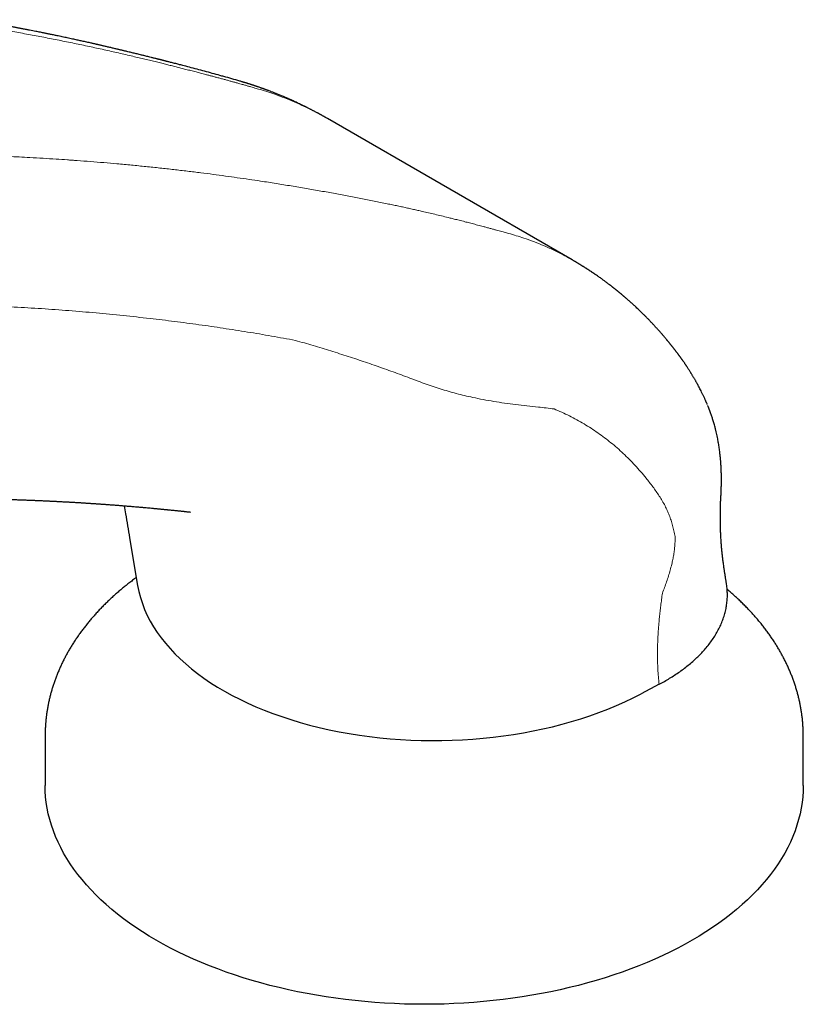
# Model space of a CAD drawing. Header units: millimetres. Extents: x 8 to 802, y 12 to 450.
# Tile 19 of 28: x 756 to 802, y 32 to 89. Entities that reach past the tile are written whole.
import ezdxf

# ---------------------------------------------------------------- set-up
doc = ezdxf.new("R2010")
doc.units = ezdxf.units.MM

msp = doc.modelspace()

# ---------------------------------------------------------------- linework, layer by layer
at = {"color": 7, "linetype": 'Continuous', "lineweight": 30}
for p, q in [((774.35, 83.317), (774.344, 83.321)), ((788.548, 75.123), (774.351, 83.319)), ((788.548, 75.123), (788.552, 75.121)), ((762.865, 58.997), (763.328, 56.232)), ((793.593, 50.498), (792.547, 49.944)), ((757.959, 47.487), (757.959, 44.629)), ((801.959, 44.629), (801.959, 47.487))]:
    msp.add_line(p, q, dxfattribs=at)
at = {"color": 7, "linetype": 'Continuous', "lineweight": 30, "flags": 128}
for points in [[(795.515, 35.649), (795.103, 35.417), (794.68, 35.191), (794.247, 34.972), (793.804, 34.759), (793.352, 34.553), (792.89, 34.355), (792.42, 34.163), (791.941, 33.978), (791.454, 33.801), (790.959, 33.631), (790.456, 33.468), (789.947, 33.313), (789.43, 33.166), (788.907, 33.027), (788.378, 32.896), (787.843, 32.773), (787.303, 32.657), (786.757, 32.551), (786.207, 32.452), (785.653, 32.362), (785.095, 32.28), (784.533, 32.207), (783.968, 32.142), (783.4, 32.085), (782.83, 32.038), (782.259, 31.999), (781.685, 31.968), (781.11, 31.946), (780.535, 31.933), (779.959, 31.929), (779.383, 31.933), (778.807, 31.946), (778.233, 31.968), (777.659, 31.999), (777.087, 32.038), (776.517, 32.085), (775.95, 32.142), (775.385, 32.207), (774.823, 32.28), (774.265, 32.362), (773.711, 32.452), (773.161, 32.551), (772.615, 32.657), (772.075, 32.773), (771.54, 32.896), (771.011, 33.027), (770.488, 33.166), (769.971, 33.313), (769.461, 33.468), (768.959, 33.631), (768.464, 33.801), (767.977, 33.978), (767.498, 34.163), (767.028, 34.355), (766.566, 34.553), (766.114, 34.759), (765.671, 34.972), (765.238, 35.191), (764.815, 35.417), (764.403, 35.649), (764.001, 35.887), (763.61, 36.131), (763.23, 36.381), (762.862, 36.637), (762.505, 36.898), (762.161, 37.164), (761.828, 37.436), (761.508, 37.712), (761.201, 37.993), (760.906, 38.279), (760.625, 38.569), (760.357, 38.864), (760.102, 39.162), (759.861, 39.464), (759.634, 39.769), (759.42, 40.078), (759.221, 40.39), (759.036, 40.705), (758.865, 41.022), (758.709, 41.342), (758.567, 41.665), (758.44, 41.989), (758.327, 42.315), (758.23, 42.643), (758.147, 42.972), (758.079, 43.302), (758.027, 43.633), (757.989, 43.965), (757.966, 44.297), (757.959, 44.629)], [(801.959, 44.629), (801.951, 44.297), (801.929, 43.965), (801.891, 43.633), (801.838, 43.302), (801.771, 42.972), (801.688, 42.643), (801.59, 42.315), (801.478, 41.989), (801.351, 41.665), (801.209, 41.342), (801.053, 41.022), (800.882, 40.705), (800.697, 40.39), (800.498, 40.078), (800.284, 39.769), (800.057, 39.464), (799.816, 39.162), (799.561, 38.864), (799.293, 38.569), (799.011, 38.279), (798.717, 37.993), (798.41, 37.712), (798.09, 37.436), (797.757, 37.164), (797.413, 36.898), (797.056, 36.637), (796.688, 36.381), (796.308, 36.131), (795.917, 35.887), (795.515, 35.649)]]:
    msp.add_lwpolyline(points, dxfattribs=at)
at = {"color": 7, "linetype": 'Continuous', "lineweight": 30}
msp.add_ellipse((780.793, 57.359), major_axis=(17.545, 0.232), ratio=0.577152, start_param=3.230163, end_param=5.438852, dxfattribs=at)
for points, knots in [([(761.816, 87.425), (761.785, 87.433), (761.716, 87.449), (761.613, 87.473), (761.509, 87.497), (761.414, 87.519), (761.327, 87.539), (761.247, 87.558), (761.173, 87.575), (761.106, 87.59), (761.046, 87.604), (760.995, 87.616), (760.948, 87.627), (760.9, 87.637), (760.846, 87.65), (760.783, 87.664), (760.713, 87.68), (760.62, 87.701), (760.507, 87.726), (760.374, 87.756), (760.241, 87.786), (760.111, 87.814), (759.989, 87.841), (759.871, 87.867), (759.752, 87.893), (759.618, 87.922), (759.472, 87.954), (759.32, 87.986), (759.175, 88.017), (759.031, 88.048), (758.88, 88.08), (758.739, 88.109), (758.61, 88.136), (758.499, 88.159), (758.388, 88.182), (758.281, 88.204), (758.181, 88.225), (758.092, 88.243), (758.004, 88.261), (757.909, 88.28), (757.801, 88.302), (757.68, 88.326), (757.551, 88.352), (757.403, 88.381), (757.239, 88.413), (757.06, 88.449), (756.901, 88.479), (756.767, 88.505), (756.662, 88.525), (756.568, 88.543), (756.482, 88.56), (756.4, 88.575), (756.316, 88.591), (756.225, 88.608), (756.119, 88.628), (755.998, 88.651), (755.863, 88.676), (755.723, 88.702), (755.576, 88.729), (755.423, 88.757), (755.262, 88.786), (755.132, 88.809), (755.036, 88.826), (754.979, 88.836), (754.932, 88.845), (754.895, 88.851), (754.867, 88.856), (754.846, 88.86), (754.823, 88.864), (754.791, 88.869), (754.749, 88.877), (754.694, 88.886), (754.628, 88.898), (754.551, 88.912), (754.462, 88.927), (754.362, 88.944), (754.25, 88.964), (754.127, 88.985), (753.992, 89.008), (753.845, 89.032), (753.744, 89.049), (753.691, 89.058)], [0, 0, 0, 0, 0.011441, 0.025463, 0.0382, 0.049737, 0.06048, 0.070307, 0.079417, 0.087778, 0.095128, 0.101528, 0.106853, 0.112494, 0.11916, 0.126851, 0.135566, 0.145222, 0.160993, 0.177393, 0.194341, 0.210376, 0.225193, 0.239669, 0.254017, 0.268852, 0.289235, 0.307985, 0.325247, 0.342597, 0.3611, 0.381183, 0.395029, 0.408789, 0.422463, 0.435874, 0.448115, 0.459058, 0.468821, 0.480665, 0.49405, 0.508978, 0.525271, 0.541857, 0.563749, 0.585835, 0.608093, 0.622212, 0.635075, 0.646683, 0.657035, 0.66665, 0.677007, 0.688196, 0.70012, 0.716158, 0.732772, 0.749973, 0.767977, 0.786862, 0.806631, 0.827102, 0.835114, 0.842041, 0.847881, 0.852636, 0.855658, 0.857985, 0.860441, 0.864296, 0.869565, 0.876247, 0.884342, 0.893851, 0.904773, 0.917109, 0.930859, 0.946023, 0.962601, 0.980593, 1, 1, 1, 1]), ([(765.539, 86.508), (765.497, 86.518), (765.417, 86.539), (765.301, 86.569), (765.196, 86.596), (765.102, 86.62), (765.022, 86.64), (764.955, 86.657), (764.901, 86.671), (764.855, 86.683), (764.816, 86.693), (764.784, 86.701), (764.759, 86.707), (764.738, 86.712), (764.717, 86.718), (764.692, 86.724), (764.663, 86.731), (764.628, 86.74), (764.587, 86.75), (764.541, 86.762), (764.485, 86.776), (764.416, 86.793), (764.339, 86.813), (764.259, 86.833), (764.182, 86.852), (764.088, 86.875), (763.981, 86.902), (763.863, 86.931), (763.752, 86.959), (763.648, 86.984), (763.541, 87.011), (763.428, 87.038), (763.308, 87.068), (763.19, 87.097), (763.073, 87.125), (762.954, 87.154), (762.829, 87.184), (762.718, 87.211), (762.626, 87.233), (762.557, 87.249), (762.488, 87.266), (762.421, 87.282), (762.354, 87.298), (762.283, 87.315), (762.205, 87.333), (762.117, 87.354), (762.018, 87.378), (761.916, 87.402), (761.847, 87.418), (761.815, 87.426)], [0, 0, 0, 0, 0.0342912, 0.0657206, 0.0942692, 0.1199194, 0.1426551, 0.1593647, 0.1740327, 0.1866524, 0.1972181, 0.2057248, 0.2121686, 0.2178097, 0.222899, 0.2294509, 0.2374678, 0.2469522, 0.2579075, 0.2703375, 0.2842464, 0.303838, 0.3255718, 0.3472016, 0.3681222, 0.3883303, 0.4226335, 0.4546353, 0.4843181, 0.5117351, 0.538456, 0.5707868, 0.6030539, 0.6349005, 0.6658541, 0.6966194, 0.7299553, 0.766102, 0.7849203, 0.803425, 0.8216145, 0.839487, 0.857041, 0.8754929, 0.8958139, 0.919036, 0.9451763, 0.9742538, 1, 1, 1, 1]), ([(769.26, 85.494), (768.948, 85.584), (768.601, 85.683), (767.957, 85.864), (767.33, 86.036), (766.6, 86.231), (766.122, 86.356), (765.896, 86.415), (765.735, 86.457), (765.616, 86.488), (765.539, 86.508)], [0, 0, 0, 0, 0.249698, 0.27787, 0.518002, 0.756194, 0.869273, 0.904126, 0.938247, 1, 1, 1, 1]), ([(770.471, 85.105), (770.443, 85.115), (770.393, 85.133), (770.324, 85.156), (770.269, 85.175), (770.225, 85.191), (770.188, 85.203), (770.152, 85.215), (770.113, 85.228), (770.069, 85.243), (770.025, 85.257), (769.984, 85.271), (769.949, 85.282), (769.917, 85.293), (769.878, 85.305), (769.831, 85.32), (769.779, 85.337), (769.728, 85.353), (769.682, 85.367), (769.641, 85.38), (769.603, 85.392), (769.564, 85.404), (769.521, 85.417), (769.471, 85.432), (769.41, 85.45), (769.339, 85.471), (769.288, 85.486), (769.26, 85.494)], [0, 0, 0, 0, 0.068671, 0.125525, 0.170568, 0.206194, 0.236193, 0.262622, 0.295363, 0.332091, 0.372067, 0.406183, 0.433871, 0.458045, 0.486761, 0.529976, 0.573988, 0.61686, 0.655457, 0.68726, 0.719518, 0.749178, 0.782954, 0.824353, 0.87433, 0.932881, 1, 1, 1, 1]), ([(774.351, 83.319), (774.326, 83.334), (774.28, 83.36), (774.22, 83.395), (774.172, 83.421), (774.13, 83.445), (774.086, 83.47), (774.038, 83.497), (773.994, 83.521), (773.959, 83.54), (773.935, 83.554), (773.909, 83.568), (773.876, 83.586), (773.839, 83.606), (773.804, 83.625), (773.773, 83.642), (773.73, 83.665), (773.675, 83.695), (773.608, 83.731), (773.545, 83.764), (773.486, 83.794), (773.428, 83.825), (773.367, 83.856), (773.278, 83.902), (773.159, 83.962), (773.018, 84.032), (772.876, 84.102), (772.737, 84.169), (772.598, 84.235), (772.493, 84.283), (772.422, 84.316), (772.385, 84.333), (772.35, 84.349), (772.313, 84.365), (772.274, 84.383), (772.236, 84.4), (772.197, 84.418), (772.156, 84.436), (772.113, 84.455), (772.075, 84.472), (772.041, 84.487), (772.008, 84.501), (771.974, 84.516), (771.936, 84.532), (771.899, 84.548), (771.85, 84.569), (771.779, 84.599), (771.686, 84.638), (771.584, 84.681), (771.489, 84.72), (771.402, 84.755), (771.326, 84.785), (771.252, 84.814), (771.172, 84.845), (771.091, 84.877), (771.008, 84.909), (770.94, 84.934), (770.888, 84.954), (770.856, 84.966), (770.825, 84.977), (770.788, 84.991), (770.749, 85.005), (770.714, 85.018), (770.69, 85.027), (770.673, 85.033), (770.653, 85.04), (770.624, 85.051), (770.584, 85.065), (770.531, 85.084), (770.491, 85.098), (770.469, 85.106)], [0, 0, 0, 0, 0.019043, 0.035285, 0.048863, 0.059969, 0.070067, 0.083271, 0.097963, 0.105447, 0.110783, 0.117402, 0.126414, 0.136989, 0.146437, 0.154552, 0.161948, 0.180167, 0.198566, 0.215079, 0.229713, 0.244931, 0.260674, 0.27799, 0.315326, 0.353685, 0.388343, 0.426163, 0.461725, 0.496286, 0.507372, 0.516515, 0.524472, 0.534245, 0.544898, 0.554507, 0.563708, 0.575213, 0.586044, 0.596293, 0.604624, 0.61218, 0.621026, 0.631202, 0.641293, 0.649023, 0.668229, 0.695838, 0.719743, 0.746013, 0.768053, 0.785452, 0.8033, 0.823971, 0.8457, 0.864157, 0.887117, 0.89611, 0.90356, 0.910867, 0.919921, 0.930716, 0.940561, 0.945574, 0.949284, 0.9533, 0.960353, 0.970487, 0.983703, 1, 1, 1, 1]), ([(795.037, 69.176), (795.025, 69.193), (795.004, 69.223), (794.976, 69.264), (794.951, 69.3), (794.927, 69.334), (794.902, 69.369), (794.877, 69.403), (794.856, 69.432), (794.839, 69.457), (794.823, 69.479), (794.806, 69.502), (794.786, 69.53), (794.763, 69.561), (794.738, 69.595), (794.712, 69.63), (794.683, 69.669), (794.654, 69.709), (794.628, 69.743), (794.607, 69.77), (794.587, 69.797), (794.563, 69.829), (794.536, 69.864), (794.507, 69.901), (794.482, 69.933), (794.462, 69.96), (794.443, 69.984), (794.422, 70.01), (794.4, 70.038), (794.38, 70.063), (794.364, 70.083), (794.35, 70.101), (794.335, 70.12), (794.314, 70.147), (794.287, 70.18), (794.256, 70.22), (794.225, 70.257), (794.196, 70.293), (794.168, 70.328), (794.138, 70.364), (794.109, 70.399), (794.085, 70.428), (794.066, 70.452), (794.045, 70.476), (794.017, 70.51), (793.984, 70.549), (793.951, 70.589), (793.918, 70.627), (793.884, 70.668), (793.847, 70.711), (793.812, 70.751), (793.78, 70.788), (793.746, 70.827), (793.709, 70.869), (793.667, 70.917), (793.62, 70.97), (793.573, 71.024), (793.523, 71.079), (793.475, 71.132), (793.43, 71.182), (793.381, 71.235), (793.332, 71.289), (793.278, 71.347), (793.225, 71.404), (793.172, 71.46), (793.122, 71.513), (793.075, 71.562), (793.029, 71.61), (792.976, 71.665), (792.919, 71.723), (792.86, 71.783), (792.802, 71.842), (792.746, 71.898), (792.681, 71.963), (792.607, 72.036), (792.524, 72.117), (792.439, 72.199), (792.35, 72.284), (792.261, 72.368), (792.176, 72.447), (792.111, 72.506), (792.061, 72.552), (792.02, 72.589), (791.975, 72.63), (791.931, 72.67), (791.889, 72.707), (791.847, 72.744), (791.798, 72.788), (791.744, 72.835), (791.686, 72.886), (791.629, 72.935), (791.584, 72.974), (791.548, 73.004), (791.517, 73.031), (791.484, 73.059), (791.452, 73.086), (791.419, 73.114), (791.382, 73.144), (791.348, 73.172), (791.322, 73.194), (791.302, 73.21), (791.281, 73.228), (791.254, 73.251), (791.224, 73.275), (791.194, 73.299), (791.167, 73.321), (791.14, 73.343), (791.109, 73.368), (791.078, 73.393), (791.05, 73.416), (791.024, 73.436), (790.996, 73.459), (790.965, 73.483), (790.935, 73.507), (790.901, 73.533), (790.863, 73.563), (790.821, 73.596), (790.782, 73.626), (790.745, 73.654), (790.706, 73.684), (790.661, 73.718), (790.613, 73.755), (790.564, 73.792), (790.514, 73.829), (790.466, 73.865), (790.411, 73.906), (790.343, 73.956), (790.264, 74.013), (790.176, 74.076), (790.092, 74.135), (790.004, 74.198), (789.936, 74.245), (789.885, 74.28), (789.857, 74.299), (789.831, 74.317), (789.805, 74.334), (789.775, 74.355), (789.742, 74.377), (789.709, 74.399), (789.676, 74.422), (789.639, 74.447), (789.599, 74.473), (789.563, 74.497), (789.534, 74.515), (789.509, 74.532), (789.481, 74.55), (789.45, 74.571), (789.42, 74.59), (789.396, 74.606), (789.366, 74.625), (789.326, 74.65), (789.281, 74.679), (789.237, 74.707), (789.196, 74.733), (789.154, 74.759), (789.113, 74.785), (789.071, 74.811), (789.029, 74.837), (788.99, 74.861), (788.954, 74.883), (788.914, 74.907), (788.869, 74.934), (788.828, 74.959), (788.796, 74.978), (788.774, 74.991), (788.753, 75.004), (788.729, 75.018), (788.699, 75.035), (788.659, 75.059), (788.608, 75.089), (788.569, 75.111), (788.548, 75.123)], [0, 0, 0, 0, 0.006506, 0.011397, 0.015145, 0.019311, 0.024258, 0.028952, 0.032805, 0.035665, 0.038418, 0.041155, 0.044626, 0.049064, 0.053463, 0.057767, 0.062741, 0.068935, 0.073258, 0.076339, 0.079775, 0.08376, 0.089118, 0.094086, 0.098795, 0.102128, 0.10495, 0.10861, 0.112971, 0.116474, 0.119089, 0.12127, 0.123916, 0.127051, 0.132346, 0.13796, 0.143629, 0.148435, 0.153085, 0.15875, 0.164077, 0.168247, 0.171099, 0.174389, 0.179033, 0.185887, 0.1915, 0.196569, 0.202959, 0.209458, 0.215684, 0.22114, 0.22604, 0.233118, 0.240044, 0.24773, 0.257087, 0.264362, 0.272869, 0.281265, 0.287368, 0.29729, 0.305861, 0.314434, 0.323772, 0.332045, 0.338963, 0.34694, 0.354687, 0.365044, 0.374475, 0.383178, 0.393337, 0.401344, 0.414632, 0.428568, 0.440816, 0.455179, 0.470167, 0.482771, 0.494838, 0.500143, 0.505765, 0.513878, 0.52105, 0.525892, 0.53306, 0.540233, 0.548194, 0.557804, 0.566653, 0.573985, 0.577874, 0.582852, 0.588085, 0.592519, 0.597287, 0.603024, 0.608846, 0.612231, 0.614659, 0.617702, 0.621826, 0.62667, 0.631016, 0.634764, 0.638624, 0.643274, 0.64836, 0.652341, 0.655551, 0.659629, 0.66458, 0.668882, 0.673108, 0.679062, 0.6857, 0.691275, 0.69607, 0.701638, 0.708044, 0.715461, 0.722331, 0.729385, 0.736645, 0.743148, 0.752903, 0.765742, 0.776686, 0.789928, 0.801082, 0.813949, 0.818364, 0.822331, 0.825788, 0.829005, 0.833236, 0.838274, 0.842679, 0.846991, 0.852104, 0.858089, 0.863321, 0.867061, 0.869849, 0.873847, 0.878539, 0.882598, 0.885956, 0.888641, 0.895, 0.902056, 0.90722, 0.912939, 0.918918, 0.924028, 0.929593, 0.936141, 0.940907, 0.945449, 0.950815, 0.956932, 0.96369, 0.967182, 0.969949, 0.972517, 0.975702, 0.979579, 0.984828, 0.991635, 1, 1, 1, 1]), ([(796.386, 66.737), (796.376, 66.759), (796.359, 66.799), (796.336, 66.852), (796.318, 66.894), (796.302, 66.93), (796.287, 66.964), (796.264, 67.013), (796.235, 67.079), (796.199, 67.156), (796.164, 67.229), (796.131, 67.299), (796.095, 67.374), (796.048, 67.468), (795.994, 67.574), (795.937, 67.685), (795.883, 67.788), (795.83, 67.887), (795.783, 67.972), (795.745, 68.041), (795.712, 68.099), (795.677, 68.161), (795.637, 68.23), (795.595, 68.302), (795.555, 68.369), (795.519, 68.429), (795.488, 68.481), (795.457, 68.531), (795.425, 68.582), (795.391, 68.638), (795.352, 68.7), (795.309, 68.767), (795.262, 68.839), (795.224, 68.898), (795.194, 68.943), (795.175, 68.971), (795.158, 68.998), (795.141, 69.022), (795.124, 69.048), (795.102, 69.081), (795.072, 69.125), (795.049, 69.158), (795.036, 69.177)], [0, 0, 0, 0, 0.024932, 0.045202, 0.060869, 0.074555, 0.087665, 0.100328, 0.131818, 0.164037, 0.191088, 0.217384, 0.24601, 0.279289, 0.328927, 0.372929, 0.412081, 0.452564, 0.492854, 0.515251, 0.537769, 0.563319, 0.59238, 0.623253, 0.652649, 0.676911, 0.697864, 0.718741, 0.740455, 0.763067, 0.789998, 0.818966, 0.850468, 0.883457, 0.896405, 0.909066, 0.920692, 0.931236, 0.941188, 0.955352, 0.974953, 1, 1, 1, 1]), ([(797.154, 61.004), (797.156, 61.04), (797.161, 61.105), (797.167, 61.192), (797.171, 61.261), (797.175, 61.315), (797.177, 61.356), (797.179, 61.391), (797.181, 61.427), (797.183, 61.471), (797.186, 61.518), (797.188, 61.566), (797.19, 61.616), (797.193, 61.676), (797.195, 61.741), (797.198, 61.805), (797.199, 61.861), (797.201, 61.927), (797.203, 62.014), (797.205, 62.111), (797.206, 62.209), (797.207, 62.305), (797.207, 62.404), (797.206, 62.497), (797.205, 62.572), (797.204, 62.639), (797.203, 62.703), (797.201, 62.768), (797.199, 62.828), (797.198, 62.881), (797.196, 62.93), (797.193, 62.993), (797.189, 63.076), (797.183, 63.183), (797.176, 63.295), (797.168, 63.404), (797.16, 63.509), (797.151, 63.611), (797.141, 63.712), (797.13, 63.821), (797.116, 63.943), (797.098, 64.078), (797.079, 64.215), (797.059, 64.349), (797.038, 64.48), (797.015, 64.609), (796.988, 64.751), (796.957, 64.905), (796.921, 65.071), (796.88, 65.242), (796.84, 65.399), (796.801, 65.543), (796.766, 65.667), (796.731, 65.784), (796.697, 65.893), (796.664, 65.995), (796.631, 66.093), (796.596, 66.196), (796.557, 66.303), (796.525, 66.389), (796.502, 66.448), (796.49, 66.479), (796.479, 66.508), (796.466, 66.542), (796.448, 66.586), (796.429, 66.635), (796.415, 66.667), (796.409, 66.681)], [0, 0, 0, 0, 0.019764, 0.03593, 0.048497, 0.058088, 0.06587, 0.071037, 0.077504, 0.08567, 0.094954, 0.10294, 0.112013, 0.122271, 0.135609, 0.147299, 0.156936, 0.166009, 0.182731, 0.203497, 0.218071, 0.235049, 0.255027, 0.270615, 0.28433, 0.294078, 0.306305, 0.317976, 0.328217, 0.337412, 0.345758, 0.35399, 0.370333, 0.389406, 0.409335, 0.428736, 0.445935, 0.463885, 0.481322, 0.498259, 0.520263, 0.544207, 0.567812, 0.590885, 0.613477, 0.635627, 0.657371, 0.686665, 0.71532, 0.743559, 0.775357, 0.797043, 0.818651, 0.840243, 0.858786, 0.876229, 0.89381, 0.911164, 0.931005, 0.950895, 0.95727, 0.962812, 0.96744, 0.972921, 0.981252, 0.992441, 1, 1, 1, 1]), ([(724.982, 59.024), (724.987, 59.025), (725.025, 59.032), (725.092, 59.043), (725.179, 59.057), (725.255, 59.07), (725.321, 59.08), (725.379, 59.09), (725.435, 59.099), (725.49, 59.108), (725.546, 59.117), (725.617, 59.129), (725.7, 59.142), (725.797, 59.158), (725.896, 59.174), (726.002, 59.191), (726.114, 59.209), (726.228, 59.227), (726.338, 59.244), (726.441, 59.261), (726.537, 59.276), (726.629, 59.29), (726.724, 59.305), (726.829, 59.321), (726.939, 59.338), (727.051, 59.356), (727.157, 59.372), (727.262, 59.388), (727.369, 59.404), (727.481, 59.421), (727.595, 59.439), (727.705, 59.455), (727.809, 59.471), (727.905, 59.485), (727.996, 59.499), (728.084, 59.512), (728.175, 59.525), (728.271, 59.539), (728.373, 59.554), (728.484, 59.571), (728.602, 59.588), (728.742, 59.608), (728.899, 59.631), (729.067, 59.655), (729.228, 59.677), (729.381, 59.699), (729.529, 59.72), (729.662, 59.738), (729.785, 59.755), (729.901, 59.771), (730.023, 59.788), (730.147, 59.805), (730.268, 59.821), (730.382, 59.837), (730.491, 59.851), (730.596, 59.865), (730.701, 59.879), (730.805, 59.893), (730.913, 59.907), (731.032, 59.923), (731.149, 59.938), (731.261, 59.953), (731.364, 59.966), (731.461, 59.978), (731.554, 59.99), (731.646, 60.002), (731.759, 60.016), (731.891, 60.033), (732.032, 60.051), (732.162, 60.067), (732.282, 60.082), (732.399, 60.096), (732.517, 60.11), (732.638, 60.125), (732.762, 60.14), (732.889, 60.155), (733.016, 60.17), (733.141, 60.185), (733.268, 60.2), (733.399, 60.216), (733.53, 60.231), (733.656, 60.245), (733.773, 60.259), (733.88, 60.271), (733.98, 60.282), (734.062, 60.291), (734.129, 60.299), (734.185, 60.305), (734.248, 60.312), (734.319, 60.32), (734.399, 60.329), (734.484, 60.338), (734.572, 60.348), (734.66, 60.358), (734.753, 60.368), (734.844, 60.378), (734.933, 60.387), (735.011, 60.396), (735.083, 60.403), (735.158, 60.411), (735.239, 60.42), (735.331, 60.429), (735.441, 60.441), (735.573, 60.455), (735.724, 60.47), (735.875, 60.485), (736.019, 60.5), (736.155, 60.514), (736.292, 60.527), (736.438, 60.542), (736.591, 60.557), (736.741, 60.571), (736.877, 60.584), (736.987, 60.594), (737.076, 60.603), (737.15, 60.61), (737.229, 60.617), (737.315, 60.625), (737.412, 60.634), (737.511, 60.643), (737.609, 60.652), (737.702, 60.661), (737.793, 60.669), (737.879, 60.676), (737.956, 60.683), (738.032, 60.69), (738.11, 60.697), (738.193, 60.704), (738.275, 60.711), (738.362, 60.719), (738.455, 60.727), (738.555, 60.735), (738.674, 60.745), (738.808, 60.756), (738.953, 60.768), (739.076, 60.778), (739.172, 60.786), (739.241, 60.792), (739.309, 60.797), (739.385, 60.803), (739.475, 60.811), (739.575, 60.818), (739.675, 60.826), (739.772, 60.834), (739.863, 60.841), (739.949, 60.847), (740.032, 60.854), (740.118, 60.86), (740.207, 60.867), (740.296, 60.873), (740.386, 60.88), (740.479, 60.887), (740.58, 60.894), (740.678, 60.901), (740.771, 60.908), (740.853, 60.913), (740.93, 60.919), (740.998, 60.924), (741.063, 60.928), (741.127, 60.932), (741.193, 60.937), (741.276, 60.943), (741.381, 60.95), (741.513, 60.959), (741.658, 60.968), (741.81, 60.978), (741.96, 60.987), (742.101, 60.996), (742.222, 61.004), (742.329, 61.01), (742.43, 61.016), (742.538, 61.023), (742.647, 61.029), (742.752, 61.036), (742.851, 61.041), (742.936, 61.046), (743.01, 61.05), (743.075, 61.054), (743.142, 61.058), (743.21, 61.061), (743.283, 61.066), (743.364, 61.07), (743.456, 61.075), (743.556, 61.08), (743.662, 61.086), (743.767, 61.091), (743.868, 61.096), (743.958, 61.101), (744.038, 61.105), (744.153, 61.111), (744.305, 61.118), (744.46, 61.125), (744.579, 61.131), (744.662, 61.135), (744.749, 61.139), (744.843, 61.143), (744.941, 61.147), (745.044, 61.152), (745.15, 61.156), (745.261, 61.161), (745.376, 61.166), (745.488, 61.17), (745.59, 61.175), (745.678, 61.178), (745.761, 61.181), (745.842, 61.184), (745.933, 61.188), (746.034, 61.191), (746.148, 61.196), (746.257, 61.2), (746.363, 61.203), (746.462, 61.207), (746.561, 61.21), (746.655, 61.213), (746.744, 61.216), (746.826, 61.219), (746.905, 61.221), (746.985, 61.223), (747.07, 61.226), (747.16, 61.229), (747.249, 61.231), (747.336, 61.234), (747.423, 61.236), (747.508, 61.238), (747.593, 61.241), (747.674, 61.243), (747.755, 61.245), (747.83, 61.247), (747.903, 61.249), (747.975, 61.25), (748.056, 61.252), (748.141, 61.254), (748.227, 61.256), (748.323, 61.258), (748.428, 61.26), (748.538, 61.263), (748.641, 61.265), (748.736, 61.267), (748.856, 61.269), (749, 61.271), (749.138, 61.273), (749.241, 61.275), (749.31, 61.276), (749.381, 61.277), (749.455, 61.278), (749.535, 61.279), (749.622, 61.28), (749.718, 61.282), (749.817, 61.283), (749.919, 61.284), (750.016, 61.285), (750.108, 61.286), (750.192, 61.287), (750.269, 61.287), (750.343, 61.288), (750.449, 61.289), (750.587, 61.29), (750.729, 61.29), (750.847, 61.291), (750.941, 61.291), (751.041, 61.292), (751.146, 61.292), (751.258, 61.292), (751.375, 61.292), (751.495, 61.292), (751.611, 61.292), (751.713, 61.292), (751.8, 61.292), (751.875, 61.292), (751.944, 61.291), (752.012, 61.291), (752.083, 61.291), (752.152, 61.291), (752.221, 61.29), (752.288, 61.29), (752.357, 61.29), (752.429, 61.289), (752.503, 61.289), (752.575, 61.288), (752.642, 61.288), (752.702, 61.287), (752.759, 61.287), (752.818, 61.286), (752.884, 61.285), (752.957, 61.285), (753.035, 61.284), (753.114, 61.283), (753.204, 61.282), (753.299, 61.281), (753.397, 61.279), (753.489, 61.278), (753.59, 61.277), (753.702, 61.275), (753.829, 61.273), (753.941, 61.271), (754.04, 61.269), (754.121, 61.268), (754.199, 61.266), (754.273, 61.265), (754.344, 61.264), (754.42, 61.262), (754.502, 61.26), (754.591, 61.258), (754.686, 61.256), (754.782, 61.254), (754.876, 61.252), (754.978, 61.25), (755.091, 61.247), (755.218, 61.243), (755.348, 61.24), (755.463, 61.237), (755.562, 61.234), (755.645, 61.232), (755.726, 61.229), (755.802, 61.227), (755.87, 61.225), (755.935, 61.223), (756.001, 61.221), (756.074, 61.218), (756.158, 61.216), (756.252, 61.212), (756.352, 61.209), (756.449, 61.206), (756.539, 61.203), (756.624, 61.199), (756.722, 61.196), (756.835, 61.192), (756.967, 61.187), (757.105, 61.181), (757.224, 61.176), (757.318, 61.173), (757.383, 61.17), (757.441, 61.167), (757.498, 61.165), (757.56, 61.162), (757.641, 61.159), (757.738, 61.155), (757.848, 61.15), (757.956, 61.145), (758.057, 61.14), (758.151, 61.136), (758.244, 61.131), (758.338, 61.127), (758.43, 61.122), (758.519, 61.118), (758.604, 61.113), (758.691, 61.109), (758.784, 61.104), (758.884, 61.099), (758.987, 61.093), (759.089, 61.088), (759.188, 61.082), (759.284, 61.077), (759.377, 61.072), (759.471, 61.067), (759.567, 61.061), (759.668, 61.055), (759.773, 61.049), (759.872, 61.043), (759.962, 61.038), (760.045, 61.033), (760.123, 61.028), (760.201, 61.023), (760.28, 61.018), (760.358, 61.013), (760.435, 61.008), (760.509, 61.003), (760.584, 60.998), (760.661, 60.993), (760.736, 60.988), (760.811, 60.983), (760.884, 60.978), (760.956, 60.974), (761.023, 60.969), (761.088, 60.964), (761.159, 60.96), (761.241, 60.954), (761.326, 60.948), (761.41, 60.942), (761.492, 60.936), (761.581, 60.929), (761.682, 60.922), (761.795, 60.914), (761.911, 60.905), (762.022, 60.897), (762.127, 60.889), (762.228, 60.881), (762.329, 60.873), (762.429, 60.865), (762.525, 60.857), (762.622, 60.85), (762.722, 60.841), (762.828, 60.833), (762.942, 60.823), (763.066, 60.813), (763.196, 60.802), (763.324, 60.791), (763.443, 60.781), (763.552, 60.771), (763.654, 60.762), (763.769, 60.752), (763.903, 60.74), (764.055, 60.726), (764.176, 60.715), (764.265, 60.706), (764.323, 60.701), (764.383, 60.695), (764.449, 60.689), (764.523, 60.682), (764.601, 60.675), (764.68, 60.667), (764.758, 60.659), (764.834, 60.652), (764.903, 60.645), (764.957, 60.64), (764.999, 60.636), (765.035, 60.632), (765.072, 60.628), (765.113, 60.624), (765.178, 60.618), (765.267, 60.609), (765.375, 60.598), (765.479, 60.587), (765.572, 60.578), (765.657, 60.569), (765.734, 60.561), (765.809, 60.553), (765.887, 60.545), (765.962, 60.537), (766.038, 60.528), (766.114, 60.52), (766.197, 60.511), (766.29, 60.501), (766.354, 60.494), (766.388, 60.49)], [0, 0, 0, 0, 0.000317, 0.002532, 0.004489, 0.006189, 0.007631, 0.008934, 0.010174, 0.011429, 0.012702, 0.01399, 0.016264, 0.018426, 0.0206, 0.02302, 0.025672, 0.028294, 0.030809, 0.033194, 0.035377, 0.037378, 0.039509, 0.04191, 0.044549, 0.047108, 0.049545, 0.05185, 0.054283, 0.056899, 0.059561, 0.062071, 0.064473, 0.066702, 0.068728, 0.070712, 0.072793, 0.074972, 0.077306, 0.07985, 0.082603, 0.085411, 0.089492, 0.09339, 0.097051, 0.100564, 0.103964, 0.10729, 0.109745, 0.112454, 0.115299, 0.118172, 0.121032, 0.123668, 0.126051, 0.12857, 0.130972, 0.133277, 0.135755, 0.138515, 0.141461, 0.14388, 0.14632, 0.148578, 0.150642, 0.152716, 0.155001, 0.158509, 0.161868, 0.1648, 0.1675, 0.170225, 0.172927, 0.175753, 0.178595, 0.181614, 0.184561, 0.187416, 0.190344, 0.19344, 0.196531, 0.199473, 0.202226, 0.204693, 0.206963, 0.209218, 0.210406, 0.211653, 0.213111, 0.214783, 0.216671, 0.218686, 0.220741, 0.222831, 0.224844, 0.227195, 0.229256, 0.231029, 0.232669, 0.23427, 0.236309, 0.238384, 0.240679, 0.244054, 0.247645, 0.25128, 0.254609, 0.25775, 0.260803, 0.264273, 0.268009, 0.271543, 0.274779, 0.27762, 0.279301, 0.281047, 0.282859, 0.284852, 0.287122, 0.28967, 0.291845, 0.294037, 0.296224, 0.298288, 0.300103, 0.301667, 0.303653, 0.305574, 0.307507, 0.309493, 0.31168, 0.314073, 0.316596, 0.32006, 0.323553, 0.326926, 0.32874, 0.330352, 0.331839, 0.333504, 0.335757, 0.338213, 0.340595, 0.342884, 0.345052, 0.347043, 0.348994, 0.350993, 0.353099, 0.355339, 0.35732, 0.359519, 0.361934, 0.364478, 0.366514, 0.368525, 0.370353, 0.37197, 0.373376, 0.374967, 0.376533, 0.3781, 0.380875, 0.384015, 0.3875, 0.391204, 0.394865, 0.398216, 0.401307, 0.403465, 0.40587, 0.408519, 0.41115, 0.41367, 0.416057, 0.418236, 0.419801, 0.421352, 0.422934, 0.424548, 0.426239, 0.428173, 0.430366, 0.432797, 0.435351, 0.437972, 0.440387, 0.442542, 0.444437, 0.446158, 0.450786, 0.45539, 0.457343, 0.459291, 0.46137, 0.463621, 0.466036, 0.468424, 0.471105, 0.473677, 0.476425, 0.4794, 0.481706, 0.483818, 0.485757, 0.487695, 0.489672, 0.492321, 0.495037, 0.497864, 0.500234, 0.502678, 0.505059, 0.50735, 0.509519, 0.511492, 0.513332, 0.5152, 0.517282, 0.519514, 0.521685, 0.523778, 0.525785, 0.528007, 0.530017, 0.531959, 0.533905, 0.535891, 0.537413, 0.53917, 0.54116, 0.543286, 0.545365, 0.547392, 0.550308, 0.552989, 0.555443, 0.557763, 0.559972, 0.56414, 0.568319, 0.569983, 0.571676, 0.573399, 0.575156, 0.577083, 0.579204, 0.581552, 0.58407, 0.586496, 0.588962, 0.591213, 0.59324, 0.595077, 0.596877, 0.598657, 0.602815, 0.606999, 0.609141, 0.61143, 0.61388, 0.61648, 0.619209, 0.622067, 0.625124, 0.627997, 0.630579, 0.632692, 0.634403, 0.636073, 0.637757, 0.639462, 0.641296, 0.642855, 0.644511, 0.646228, 0.647998, 0.649822, 0.65165, 0.653304, 0.654769, 0.656091, 0.657492, 0.659124, 0.660976, 0.662906, 0.664871, 0.66687, 0.669527, 0.671934, 0.674129, 0.676337, 0.679359, 0.682473, 0.685718, 0.68772, 0.689787, 0.691751, 0.693507, 0.695252, 0.697049, 0.699103, 0.701357, 0.703704, 0.706142, 0.708505, 0.710667, 0.713757, 0.71689, 0.720123, 0.723471, 0.725467, 0.727533, 0.729626, 0.731529, 0.733213, 0.734699, 0.736332, 0.738171, 0.740162, 0.742623, 0.74518, 0.747641, 0.749883, 0.751936, 0.753997, 0.757172, 0.760448, 0.763874, 0.767512, 0.769351, 0.770975, 0.772382, 0.773698, 0.775247, 0.777049, 0.779765, 0.782537, 0.785316, 0.787866, 0.790159, 0.792423, 0.794851, 0.797217, 0.799378, 0.80151, 0.803645, 0.805965, 0.808506, 0.811194, 0.813766, 0.816206, 0.818623, 0.821012, 0.823295, 0.825671, 0.828297, 0.83098, 0.833571, 0.8358, 0.837843, 0.839801, 0.841742, 0.843732, 0.845811, 0.847658, 0.849548, 0.851454, 0.853375, 0.855399, 0.857155, 0.859057, 0.860957, 0.862635, 0.86409, 0.865957, 0.868029, 0.870312, 0.872454, 0.87444, 0.876524, 0.87923, 0.882119, 0.885172, 0.888069, 0.890647, 0.893128, 0.895803, 0.898383, 0.900733, 0.903211, 0.905741, 0.908436, 0.911315, 0.914483, 0.917951, 0.921223, 0.924301, 0.927096, 0.929634, 0.932071, 0.935982, 0.9399, 0.943772, 0.945274, 0.946764, 0.948252, 0.949912, 0.951814, 0.953959, 0.955928, 0.957945, 0.959986, 0.961781, 0.963251, 0.964179, 0.965026, 0.965975, 0.967028, 0.968185, 0.971049, 0.973849, 0.976517, 0.979097, 0.981115, 0.983093, 0.985032, 0.986973, 0.98909, 0.990891, 0.992827, 0.994984, 0.997375, 1, 1, 1, 1]), ([(762.552, 60.855), (762.579, 60.698), (762.684, 60.078), (762.788, 59.459), (762.865, 58.997)], [0, 0, 0, 0, 0.2531872, 1, 1, 1, 1]), ([(797.5, 56.353), (797.499, 56.354), (797.494, 56.387), (797.484, 56.446), (797.471, 56.528), (797.459, 56.602), (797.448, 56.669), (797.439, 56.727), (797.43, 56.778), (797.42, 56.841), (797.408, 56.917), (797.395, 57.005), (797.382, 57.088), (797.369, 57.177), (797.354, 57.279), (797.337, 57.398), (797.321, 57.518), (797.305, 57.636), (797.29, 57.754), (797.276, 57.872), (797.262, 57.993), (797.25, 58.105), (797.238, 58.224), (797.226, 58.348), (797.214, 58.476), (797.204, 58.602), (797.195, 58.723), (797.186, 58.847), (797.179, 58.971), (797.172, 59.094), (797.166, 59.213), (797.161, 59.328), (797.158, 59.428), (797.155, 59.513), (797.153, 59.583), (797.152, 59.651), (797.15, 59.72), (797.149, 59.791), (797.148, 59.869), (797.147, 59.949), (797.147, 60.033), (797.146, 60.115), (797.146, 60.19), (797.146, 60.261), (797.147, 60.329), (797.147, 60.4), (797.148, 60.475), (797.149, 60.554), (797.15, 60.628), (797.151, 60.694), (797.153, 60.753), (797.154, 60.816), (797.155, 60.881), (797.157, 60.941), (797.158, 60.993), (797.16, 61.041), (797.161, 61.083), (797.162, 61.111), (797.162, 61.121)], [0, 0, 0, 0, 0.000761, 0.017305, 0.031999, 0.044875, 0.057729, 0.068056, 0.076873, 0.086114, 0.103745, 0.121168, 0.137498, 0.153154, 0.174861, 0.199804, 0.227149, 0.250983, 0.275379, 0.303709, 0.328466, 0.355331, 0.378953, 0.408983, 0.43965, 0.46626, 0.495084, 0.522148, 0.551096, 0.580061, 0.605532, 0.631618, 0.657176, 0.671952, 0.688019, 0.703036, 0.71625, 0.732949, 0.748765, 0.766021, 0.784302, 0.801653, 0.817036, 0.831414, 0.845127, 0.858859, 0.874434, 0.890436, 0.906409, 0.918135, 0.929594, 0.941237, 0.9546, 0.967158, 0.976006, 0.984535, 0.994336, 1, 1, 1, 1]), ([(763.252, 56.688), (763.218, 56.663), (763.109, 56.583), (762.93, 56.447), (762.715, 56.279), (762.505, 56.109), (762.298, 55.937), (762.096, 55.762), (761.898, 55.585), (761.704, 55.406), (761.515, 55.224), (761.33, 55.041), (761.15, 54.855), (760.974, 54.667), (760.802, 54.478), (760.636, 54.286), (760.474, 54.093), (760.316, 53.898), (760.164, 53.701), (760.017, 53.503), (759.874, 53.303), (759.736, 53.101), (759.604, 52.898), (759.476, 52.694), (759.354, 52.488), (759.236, 52.281), (759.124, 52.073), (759.016, 51.863), (758.914, 51.653), (758.817, 51.441), (758.725, 51.229), (758.638, 51.015), (758.557, 50.801), (758.48, 50.586), (758.409, 50.37), (758.343, 50.153), (758.282, 49.936), (758.227, 49.718), (758.176, 49.499), (758.131, 49.28), (758.091, 49.06), (758.056, 48.84), (758.027, 48.62), (758.003, 48.399), (757.984, 48.178), (757.97, 47.956), (757.962, 47.734), (757.958, 47.578), (757.959, 47.495), (757.959, 47.487)], [0, 0, 0, 0, 0.010666, 0.033598, 0.056518, 0.079421, 0.102305, 0.125166, 0.148002, 0.170807, 0.19358, 0.216316, 0.239011, 0.261662, 0.284266, 0.30682, 0.32932, 0.351763, 0.374146, 0.396468, 0.418725, 0.440916, 0.46304, 0.485095, 0.507081, 0.528997, 0.550843, 0.572621, 0.594329, 0.615971, 0.637547, 0.65906, 0.680512, 0.701906, 0.723245, 0.744533, 0.765773, 0.786969, 0.808125, 0.829247, 0.850338, 0.871404, 0.89245, 0.913481, 0.934502, 0.955519, 0.976537, 0.997562, 1, 1, 1, 1]), ([(793.593, 50.498), (793.697, 50.554), (793.904, 50.666), (794.203, 50.843), (794.498, 51.029), (794.789, 51.226), (795.074, 51.436), (795.347, 51.653), (795.604, 51.874), (795.843, 52.098), (796.065, 52.323), (796.282, 52.563), (796.49, 52.818), (796.688, 53.089), (796.868, 53.366), (797.028, 53.648), (797.168, 53.935), (797.287, 54.227), (797.385, 54.522), (797.461, 54.818), (797.515, 55.113), (797.546, 55.408), (797.557, 55.704), (797.544, 56.001), (797.524, 56.218), (797.501, 56.335), (797.498, 56.353)], [0, 0, 0, 0, 0.037923, 0.075857, 0.11378, 0.154521, 0.195263, 0.236754, 0.278246, 0.318138, 0.358044, 0.397936, 0.442844, 0.488221, 0.533617, 0.578993, 0.6251, 0.671227, 0.717334, 0.763949, 0.808971, 0.854477, 0.900003, 0.945508, 0.991772, 1, 1, 1, 1]), ([(801.959, 47.488), (801.958, 47.553), (801.958, 47.693), (801.95, 47.906), (801.938, 48.129), (801.92, 48.351), (801.897, 48.573), (801.868, 48.795), (801.834, 49.017), (801.795, 49.239), (801.75, 49.46), (801.7, 49.681), (801.644, 49.902), (801.584, 50.123), (801.517, 50.343), (801.445, 50.562), (801.368, 50.782), (801.286, 51), (801.197, 51.218), (801.104, 51.435), (801.004, 51.652), (800.9, 51.867), (800.789, 52.082), (800.674, 52.296), (800.552, 52.509), (800.425, 52.721), (800.293, 52.931), (800.155, 53.141), (800.011, 53.349), (799.862, 53.556), (799.708, 53.761), (799.548, 53.965), (799.382, 54.168), (799.212, 54.368), (799.035, 54.567), (798.854, 54.764), (798.667, 54.96), (798.475, 55.153), (798.278, 55.344), (798.076, 55.533), (797.869, 55.72), (797.691, 55.876), (797.58, 55.968), (797.542, 56)], [0, 0, 0, 0, 0.0205462, 0.0437829, 0.0670441, 0.0903362, 0.1136654, 0.137038, 0.1604601, 0.1839379, 0.2074772, 0.231084, 0.2547637, 0.278522, 0.3023639, 0.3262945, 0.3503184, 0.3744399, 0.398663, 0.4229914, 0.4474281, 0.4719759, 0.4966372, 0.5214135, 0.5463062, 0.571316, 0.5964429, 0.6216866, 0.6470462, 0.67252, 0.6981061, 0.7238018, 0.7496041, 0.7755094, 0.8015138, 0.8276131, 0.8538026, 0.8800774, 0.9064324, 0.9328625, 0.9593623, 0.9859264, 1, 1, 1, 1])]:
    msp.add_open_spline(points, degree=3, knots=knots, dxfattribs=at)
at = {"color": 8, "linetype": 'Continuous', "lineweight": 0}
for points, knots in [([(763.051, 86.933), (762.774, 86.998), (762.217, 87.128), (761.374, 87.318), (760.518, 87.505), (759.648, 87.688), (758.769, 87.866), (757.883, 88.039), (756.988, 88.207), (756.08, 88.37), (755.47, 88.475), (755.163, 88.527)], [0, 0, 0, 0, 0.1052859, 0.2122643, 0.3209359, 0.4313009, 0.5433599, 0.6550673, 0.7684095, 0.8833869, 1, 1, 1, 1]), ([(766.725, 86.024), (766.625, 86.049), (766.428, 86.101), (766.133, 86.176), (765.844, 86.249), (765.561, 86.321), (765.283, 86.391), (765.008, 86.459), (764.721, 86.53), (764.416, 86.605), (764.091, 86.684), (763.754, 86.765), (763.406, 86.849), (763.17, 86.905), (763.051, 86.933)], [0, 0, 0, 0, 0.082887, 0.164032, 0.243435, 0.321097, 0.397018, 0.471198, 0.546053, 0.631348, 0.71939, 0.810179, 0.903716, 1, 1, 1, 1]), ([(770.341, 85.035), (770.296, 85.048), (770.202, 85.075), (770.055, 85.117), (769.896, 85.163), (769.724, 85.212), (769.539, 85.264), (769.357, 85.316), (769.18, 85.365), (769.008, 85.413), (768.828, 85.463), (768.641, 85.514), (768.449, 85.566), (768.248, 85.621), (768.042, 85.676), (767.835, 85.732), (767.64, 85.784), (767.457, 85.832), (767.287, 85.877), (767.129, 85.918), (766.984, 85.956), (766.851, 85.991), (766.766, 86.013), (766.725, 86.024)], [0, 0, 0, 0, 0.0371368, 0.0777959, 0.1219773, 0.169681, 0.2209072, 0.2756558, 0.3211438, 0.3688063, 0.4186434, 0.4706551, 0.5248237, 0.577857, 0.6384246, 0.6956403, 0.7495041, 0.8000162, 0.8471765, 0.8902321, 0.9300545, 0.9666438, 1, 1, 1, 1]), ([(771.292, 84.728), (771.135, 84.782), (770.82, 84.891), (770.501, 84.986), (770.341, 85.035)], [0, 0, 0, 0, 0.496098, 1, 1, 1, 1]), ([(774.344, 83.321), (774.234, 83.384), (773.954, 83.546), (773.494, 83.787), (772.963, 84.047), (772.419, 84.291), (771.862, 84.52), (771.482, 84.658), (771.292, 84.728)], [0, 0, 0, 0, 0.1134635, 0.2875787, 0.4632897, 0.6405968, 0.8195001, 1, 1, 1, 1]), ([(723.76, 79.324), (724.22, 79.392), (725.143, 79.528), (726.527, 79.719), (727.916, 79.901), (729.309, 80.072), (730.707, 80.233), (732.082, 80.38), (733.434, 80.515), (734.764, 80.637), (736.097, 80.749), (737.434, 80.85), (738.774, 80.942), (740.117, 81.023), (741.463, 81.093), (742.813, 81.152), (744.165, 81.199), (745.289, 81.23), (746.184, 81.248), (746.851, 81.259), (747.516, 81.267), (748.175, 81.272), (748.826, 81.274), (749.471, 81.274), (750.113, 81.271), (750.971, 81.263), (752.041, 81.246), (753.32, 81.216), (754.586, 81.174), (755.84, 81.123), (756.924, 81.069), (757.841, 81.017), (758.564, 80.972), (759.078, 80.938), (759.389, 80.917), (759.529, 80.907), (759.674, 80.896), (760.032, 80.87), (760.597, 80.827), (761.366, 80.765), (762.158, 80.696), (762.971, 80.621), (763.803, 80.538), (764.622, 80.452), (765.426, 80.363), (766.216, 80.271), (766.978, 80.178), (767.711, 80.083), (768.417, 79.989), (769.111, 79.893), (769.792, 79.795), (770.242, 79.727), (770.465, 79.693)], [0, 0, 0, 0, 0.027951, 0.056077, 0.084378, 0.112854, 0.141505, 0.170331, 0.197669, 0.225163, 0.252813, 0.280618, 0.308579, 0.336695, 0.364967, 0.393394, 0.421976, 0.450714, 0.464884, 0.479091, 0.493335, 0.50745, 0.52132, 0.535149, 0.548935, 0.562679, 0.590536, 0.618219, 0.645727, 0.673061, 0.700219, 0.716862, 0.733438, 0.74797, 0.750819, 0.754032, 0.757254, 0.760468, 0.777737, 0.794797, 0.811647, 0.83054, 0.849163, 0.867516, 0.885598, 0.90341, 0.920951, 0.937241, 0.953292, 0.969102, 0.984671, 1, 1, 1, 1]), ([(770.465, 79.693), (770.765, 79.647), (771.362, 79.555), (772.245, 79.412), (773.11, 79.267), (773.959, 79.119), (774.786, 78.97), (775.591, 78.82), (776.375, 78.669), (777.143, 78.517), (777.647, 78.414), (777.897, 78.362)], [0, 0, 0, 0, 0.118718, 0.235741, 0.351068, 0.4647, 0.576638, 0.684929, 0.791585, 0.896609, 1, 1, 1, 1]), ([(777.897, 78.362), (777.998, 78.341), (778.196, 78.3), (778.49, 78.238), (778.777, 78.176), (779.055, 78.115), (779.326, 78.055), (779.59, 77.996), (779.882, 77.929), (780.211, 77.853), (780.581, 77.766), (780.964, 77.674), (781.222, 77.611), (781.354, 77.579)], [0, 0, 0, 0, 0.087635, 0.173004, 0.256105, 0.336939, 0.415507, 0.491808, 0.565667, 0.669303, 0.776236, 0.886469, 1, 1, 1, 1]), ([(781.354, 77.579), (781.39, 77.57), (781.465, 77.551), (781.583, 77.522), (781.71, 77.49), (781.847, 77.456), (781.994, 77.419), (782.151, 77.379), (782.305, 77.34), (782.454, 77.301), (782.597, 77.264), (782.747, 77.225), (782.902, 77.185), (783.062, 77.143), (783.222, 77.101), (783.398, 77.054), (783.585, 77.004), (783.783, 76.95), (783.97, 76.9), (784.145, 76.852), (784.308, 76.808), (784.46, 76.766), (784.599, 76.728), (784.728, 76.692), (784.811, 76.669), (784.85, 76.658)], [0, 0, 0, 0, 0.030765, 0.064299, 0.100604, 0.139678, 0.181523, 0.226137, 0.273521, 0.312694, 0.353578, 0.396171, 0.440475, 0.486489, 0.532788, 0.577381, 0.637128, 0.693743, 0.747227, 0.797579, 0.844801, 0.888131, 0.928441, 0.965731, 1, 1, 1, 1]), ([(785.741, 76.386), (785.596, 76.434), (785.303, 76.53), (785.002, 76.615), (784.85, 76.658)], [0, 0, 0, 0, 0.496098, 1, 1, 1, 1]), ([(785.741, 76.386), (785.909, 76.328), (786.245, 76.212), (786.734, 76.018), (787.211, 75.812), (787.675, 75.593), (788.121, 75.365), (788.408, 75.202), (788.548, 75.123)], [0, 0, 0, 0, 0.1712401, 0.3410417, 0.5094051, 0.6763305, 0.8418182, 1, 1, 1, 1]), ([(726.397, 70.943), (726.97, 71.024), (728.117, 71.187), (729.829, 71.407), (731.535, 71.61), (733.233, 71.793), (734.914, 71.956), (736.578, 72.1), (738.225, 72.224), (739.866, 72.331), (741.51, 72.42), (743.158, 72.491), (744.81, 72.543), (746.454, 72.577), (748.091, 72.592), (749.721, 72.589), (751.343, 72.567), (752.958, 72.527), (754.566, 72.468), (756.165, 72.391), (757.758, 72.295), (759.342, 72.18), (760.919, 72.047), (762.488, 71.896), (764.006, 71.73), (765.473, 71.553), (766.89, 71.364), (768.3, 71.16), (769.703, 70.94), (771.1, 70.705), (772.025, 70.535), (772.487, 70.449)], [0, 0, 0, 0, 0.03543, 0.070827, 0.106193, 0.141528, 0.176834, 0.211482, 0.246104, 0.280702, 0.315276, 0.350533, 0.385768, 0.420983, 0.456178, 0.491355, 0.526516, 0.561661, 0.596791, 0.631907, 0.66701, 0.702102, 0.737182, 0.772253, 0.807313, 0.839444, 0.871568, 0.903685, 0.935796, 0.967901, 1, 1, 1, 1]), ([(772.487, 70.449), (772.832, 70.35), (773.52, 70.151), (774.541, 69.84), (775.552, 69.52), (776.553, 69.188), (777.543, 68.846), (778.522, 68.493), (779.165, 68.249), (779.486, 68.126)], [0, 0, 0, 0, 0.143096, 0.286103, 0.429027, 0.571873, 0.714646, 0.857353, 1, 1, 1, 1]), ([(779.486, 68.126), (779.64, 68.068), (779.945, 67.952), (780.411, 67.79), (780.877, 67.639), (781.347, 67.499), (781.82, 67.37), (782.297, 67.25), (782.621, 67.177), (782.782, 67.141)], [0, 0, 0, 0, 0.149122, 0.295679, 0.439928, 0.582168, 0.722718, 0.861896, 1, 1, 1, 1]), ([(782.782, 67.141), (782.981, 67.1), (783.38, 67.016), (783.994, 66.907), (784.623, 66.808), (785.265, 66.721), (785.92, 66.644), (786.361, 66.603), (786.583, 66.582)], [0, 0, 0, 0, 0.162631, 0.326266, 0.491392, 0.658461, 0.82788, 1, 1, 1, 1]), ([(786.583, 66.582), (786.737, 66.567), (787.044, 66.534), (787.344, 66.494), (787.495, 66.474)], [0, 0, 0, 0, 0.498324, 1, 1, 1, 1]), ([(787.495, 66.474), (787.645, 66.41), (787.945, 66.282), (788.385, 66.071), (788.815, 65.846), (789.235, 65.606), (789.643, 65.353), (790.038, 65.087), (790.421, 64.809), (790.793, 64.518), (791.158, 64.211), (791.513, 63.89), (791.86, 63.553), (792.196, 63.204), (792.521, 62.841), (792.799, 62.508), (793.033, 62.211), (793.228, 61.953), (793.418, 61.69), (793.602, 61.42), (793.777, 61.142), (793.882, 60.944), (793.935, 60.845)], [0, 0, 0, 0, 0.057161, 0.11422, 0.171163, 0.227978, 0.284655, 0.340178, 0.395553, 0.450779, 0.505852, 0.561769, 0.617529, 0.673136, 0.728599, 0.783926, 0.820082, 0.856186, 0.892242, 0.928243, 0.964165, 1, 1, 1, 1]), ([(793.935, 60.845), (793.979, 60.758), (794.066, 60.583), (794.182, 60.305), (794.286, 60.016), (794.376, 59.713), (794.454, 59.399), (794.495, 59.18), (794.516, 59.07)], [0, 0, 0, 0, 0.1662791, 0.3325886, 0.4990294, 0.6656939, 0.8326618, 1, 1, 1, 1]), ([(794.516, 59.07), (794.517, 58.987), (794.52, 58.82), (794.506, 58.559), (794.48, 58.291), (794.44, 58.018), (794.388, 57.74), (794.32, 57.441), (794.237, 57.121), (794.136, 56.783), (794.026, 56.447), (793.909, 56.116), (793.825, 55.897), (793.784, 55.789)], [0, 0, 0, 0, 0.083618, 0.167562, 0.251781, 0.336196, 0.420699, 0.505151, 0.606187, 0.706577, 0.805945, 0.90389, 1, 1, 1, 1]), ([(793.784, 55.789), (793.767, 55.664), (793.733, 55.419), (793.688, 55.062), (793.647, 54.721), (793.611, 54.381), (793.575, 54.004), (793.542, 53.591), (793.516, 53.152), (793.499, 52.71), (793.493, 52.261), (793.5, 51.812), (793.518, 51.371), (793.548, 50.933), (793.578, 50.644), (793.593, 50.498)], [0, 0, 0, 0, 0.067459, 0.132084, 0.193882, 0.252978, 0.318033, 0.400981, 0.481427, 0.563024, 0.650866, 0.737993, 0.823508, 0.91069, 1, 1, 1, 1])]:
    msp.add_open_spline(points, degree=3, knots=knots, dxfattribs=at)

doc.saveas('drawing.dxf')
